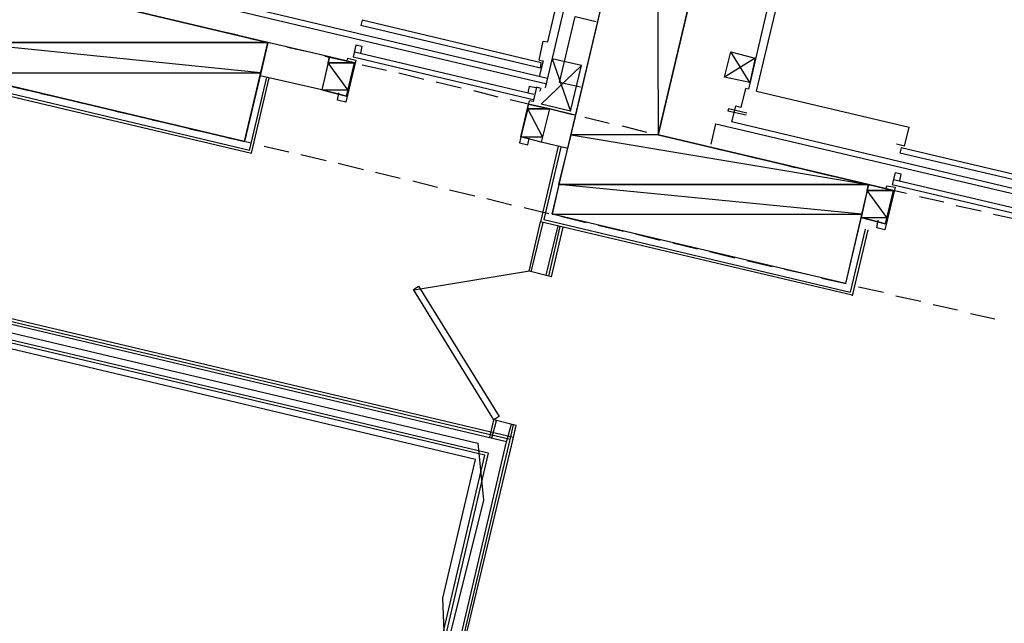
# Model space of a CAD drawing. Header units: feet. Extents: x -79 to 198, y -22 to 181.
# Tile 12 of 96: x 46 to 65, y 46 to 58. Entities that reach past the tile are written whole.
import ezdxf

# ---------------------------------------------------------------- set-up
doc = ezdxf.new("R2010")
doc.units = ezdxf.units.FT
for name, color, linetype in [('A-AREA-COMUN', 252, 'CONTINUOUS'), ('A-AREA-UNIDAD', 30, 'CONTINUOUS'), ('A-LINEA', 7, 'CONTINUOUS'), ('A-MURO-CONCRETO', 8, 'CONTINUOUS')]:
    doc.layers.add(name, color=color, linetype=linetype)

msp = doc.modelspace()

# ---------------------------------------------------------------- linework, layer by layer
at = {"layer": 'A-AREA-COMUN'}
msp.add_lwpolyline([(29.52, 55.36), (54.528, 49.44), (54.64, 48.32), (53.952, 45.5644)], dxfattribs=at)
at = {"layer": 'A-AREA-UNIDAD'}
msp.add_lwpolyline([(53.888, 45.2444), (53.84, 46.4), (54.48, 49.12), (28.72, 55.2533)], dxfattribs=at)
at = {"layer": 'A-LINEA'}
for p, q in [((55.8533, 56.4178), (57.5467, 63.6044)), ((57.2267, 62.9511), (55.8933, 57.3244)), ((61.16, 62.0311), (59.84, 56.3911)), ((60, 56.3511), (61.3333, 61.9911)), ((48.6133, 58.2178), (55.88, 56.4978)), ((55.8933, 56.6044), (48.92, 58.2578)), ((48.6, 57.7378), (49.08, 57.6311)), ((52.2533, 57.7511), (52.2267, 57.6444)), ((55.76, 56.8044), (52.2267, 57.6444)), ((55.7733, 56.9111), (52.2533, 57.7511)), ((49.3333, 57.5644), (49.8133, 57.4578)), ((50.0533, 57.3911), (50.5467, 57.2844)), ((51.6133, 57.0311), (50.4, 57.3111)), ((55.7333, 56.9644), (55.8133, 57.3378)), ((55.8133, 57.3378), (55.8933, 57.3244)), ((50.7867, 57.2178), (51.28, 57.1111)), ((51.52, 57.0444), (52, 56.9378)), ((52.1067, 57.1244), (55.6267, 56.2978)), ((52.2267, 57.0978), (52.2533, 57.2311)), ((59.8667, 56.5244), (59.4933, 57.1244)), ((51.9467, 56.2578), (52.1067, 56.9111)), ((52.08, 57.0311), (55.6133, 56.1911)), ((52.2533, 56.8711), (52.7333, 56.7644)), ((55.7333, 56.9644), (55.8133, 56.9511)), ((55.8133, 56.9511), (55.7333, 56.6444)), ((55.76, 56.8044), (55.7733, 56.9111)), ((56.56, 56.8578), (55.9867, 56.9911)), ((56.3467, 55.9644), (56.56, 56.8578)), ((51.4667, 56.3778), (50.2533, 56.6578)), ((52.9733, 56.7111), (53.4667, 56.5911)), ((44.08, 56.5511), (50.08, 55.1378)), ((45.2133, 56.4844), (45.7067, 56.3644)), ((50.04, 55.1911), (50.3867, 56.6311)), ((50.08, 55.1378), (50.4267, 56.6178)), ((53.7067, 56.5378), (54.2, 56.4178)), ((45.9467, 56.3111), (46.44, 56.2044)), ((54.44, 56.3644), (54.92, 56.2444)), ((59.7867, 56.4044), (59.6933, 56.0311)), ((59.84, 56.3911), (59.7867, 56.4044)), ((60, 56.3511), (63, 55.6444)), ((46.68, 56.1378), (47.16, 56.0311)), ((55.16, 56.1911), (55.6533, 56.0711)), ((55.3733, 55.4578), (55.52, 56.0978)), ((55.9333, 56.0044), (55.52, 56.0978)), ((47.4133, 55.9644), (47.8933, 55.8578)), ((55.9333, 56.0044), (55.7733, 55.3511)), ((55.8933, 56.0178), (56.3867, 55.8978)), ((56.44, 55.8844), (55.9333, 56.0044)), ((59.4533, 56.0044), (59.44, 55.9644)), ((59.8, 55.8844), (59.44, 55.9644)), ((59.8133, 55.9244), (59.4533, 56.0044)), ((55.2267, 49.5511), (29.12, 55.7244)), ((48.1333, 55.7911), (48.6267, 55.6844)), ((56.6267, 55.8444), (57.1067, 55.7244)), ((59.1067, 55.3111), (59.2, 55.7111)), ((59.2, 55.7111), (66.4667, 54.0044)), ((66.48, 54.0978), (59.5067, 55.7511)), ((55.0933, 49.4711), (28.9867, 55.6444)), ((55.16, 49.5111), (29.0533, 55.6844)), ((48.8667, 55.6178), (49.36, 55.5111)), ((57.36, 55.6711), (57.84, 55.5511)), ((58.08, 55.4978), (58.5733, 55.3778)), ((62.9067, 55.2711), (63, 55.6444)), ((54.6667, 49.2044), (28.56, 55.3911)), ((54.7333, 49.2444), (28.6267, 55.4311)), ((49.6, 55.4444), (50.08, 55.3378)), ((55.7733, 55.3511), (55.3733, 55.4578)), ((56.2933, 55.2311), (55.7733, 55.3511)), ((58.8133, 55.3244), (59.3067, 55.2044)), ((62.9067, 55.2711), (62.7467, 55.3111)), ((50.3333, 55.2711), (50.8133, 55.1644)), ((51.0533, 55.1111), (51.5467, 54.9911)), ((56.1067, 55.2711), (55.76, 53.7911)), ((59.5467, 55.1511), (60.0267, 55.0311)), ((62.84, 55.2444), (62.8133, 55.1378)), ((66.3467, 54.3111), (62.8133, 55.1378)), ((66.36, 54.4044), (62.84, 55.2444)), ((51.7867, 54.9378), (52.28, 54.8178)), ((60.28, 54.9778), (60.76, 54.8578)), ((52.52, 54.7644), (53, 54.6444)), ((61, 54.8044), (61.4933, 54.6844)), ((62.8133, 54.5911), (62.84, 54.7244)), ((53.2533, 54.5911), (53.7333, 54.4711)), ((61.7333, 54.6311), (62.2267, 54.5111)), ((62.6933, 54.6178), (66.2133, 53.7911)), ((53.9733, 54.4178), (54.4667, 54.2978)), ((62.4667, 54.4578), (62.9467, 54.3511)), ((62.5333, 53.7511), (62.6933, 54.4044)), ((62.6667, 54.5244), (66.2, 53.6844)), ((54.7067, 54.2444), (55.1867, 54.1244)), ((63.2, 54.2844), (63.68, 54.1778)), ((55.44, 54.0711), (55.92, 53.9511)), ((63.92, 54.1111), (64.4133, 54.0044)), ((55.5333, 52.8178), (55.76, 53.7911)), ((55.5733, 52.8044), (55.8133, 53.7778)), ((61.88, 52.3511), (55.76, 53.7911)), ((56.16, 53.8978), (56.6533, 53.7778)), ((64.6533, 53.9378), (65.1467, 53.8311)), ((55.8667, 52.7378), (56.1067, 53.7111)), ((55.92, 52.7244), (56.1467, 53.6978)), ((55.9733, 52.7111), (56.2, 53.6844)), ((56.8933, 53.7244), (57.3867, 53.6044)), ((62.1333, 53.6444), (61.84, 52.4044)), ((62.1867, 53.6311), (61.88, 52.3378)), ((57.6267, 53.5511), (58.1067, 53.4311)), ((58.36, 53.3778), (58.84, 53.2578)), ((59.08, 53.2044), (59.5733, 53.0844)), ((59.8133, 53.0311), (60.3067, 52.9111)), ((55.5389, 52.817), (53.2764, 52.4473)), ((55.9733, 52.7111), (55.5333, 52.8178)), ((60.5467, 52.8578), (61.0267, 52.7511)), ((61.28, 52.6844), (61.76, 52.5778)), ((62, 52.5111), (62.4933, 52.4044)), ((62.7333, 52.3378), (63.2267, 52.2311)), ((63.4667, 52.1644), (63.9467, 52.0578)), ((64.2, 51.9911), (64.68, 51.8844)), ((54.76, 49.5511), (54.84, 49.8978)), ((55.28, 49.7911), (54.84, 49.8978)), ((54.8, 49.5378), (54.8933, 49.8844)), ((55.0933, 49.4711), (55.1867, 49.8178)), ((55.1467, 49.4578), (55.2267, 49.8044)), ((55.2, 49.4444), (55.28, 49.7911)), ((54.2667, 45.7111), (55.16, 49.5111)), ((54.32, 45.7511), (55.2267, 49.5511)), ((54.2, 45.6711), (55.0933, 49.4711)), ((53.7733, 45.4044), (54.6667, 49.2044)), ((54.7333, 49.2444), (53.84, 45.4444))]:
    msp.add_line(p, q, dxfattribs=at)
for points in [[(62.2, 54.5244), (61.7467, 52.5778), (55.9867, 53.9378), (58.8267, 65.9378), (64.5867, 64.5778), (64.12, 62.6311), (59.9867, 63.6178), (58.0667, 55.4978), (62.2, 54.5244)], [(44.2533, 56.7111), (49.9467, 55.3644), (50.4, 57.3111), (44.72, 58.6578), (44.2533, 56.7111)], [(50.04, 55.1911), (44.1467, 56.5911), (44.5067, 58.1111)], [(56.5467, 56.4311), (56.1333, 56.5244), (56.44, 57.8178), (56.8533, 57.7244)], [(52.2533, 57.2311), (52.1333, 57.2578), (52.08, 57.0311)], [(59.9733, 57.0044), (59.3733, 56.6311), (59.4933, 57.1244), (59.9733, 57.0044), (59.8667, 56.5244), (59.3733, 56.6311)], [(52.1067, 56.9111), (51.6133, 57.0311), (51.4667, 56.3778), (51.9467, 56.2578)], [(51.96, 56.9511), (51.9733, 57.0044), (52.1333, 56.9644), (51.9333, 56.1378), (51.7733, 56.1778), (51.8, 56.3244)], [(55.9867, 56.9911), (56.3467, 55.9644), (55.7733, 56.0978), (56.56, 56.8578)], [(55.7467, 56.3511), (55.7733, 56.4044), (55.68, 56.4311), (55.6133, 56.1511), (55.5333, 56.1644), (55.3467, 55.3378), (55.5067, 55.2978), (55.5333, 55.4311)], [(55.6667, 56.4178), (55.5333, 56.4444), (55.5067, 56.3244)], [(59.6933, 56.0311), (59.5867, 56.0578), (59.5067, 55.7511)], [(56.16, 55.2578), (55.8267, 53.8311), (61.84, 52.4044)], [(62.84, 54.7244), (62.72, 54.7511), (62.6667, 54.5244)], [(62.6933, 54.4044), (62.2, 54.5244), (62.0533, 53.8711), (62.5333, 53.7511)], [(62.5467, 54.4444), (62.56, 54.4978), (62.72, 54.4711), (62.52, 53.6311), (62.36, 53.6711), (62.3867, 53.8178)], [(54.84, 49.8978), (53.2667, 52.4578), (53.36, 52.5244), (54.9467, 49.9644), (54.84, 49.8978)]]:
    msp.add_lwpolyline(points, dxfattribs=at)
at = {"layer": 'A-MURO-CONCRETO'}
for points in [[(58.04, 62.6311), (58.0667, 55.4978), (56.36, 55.4978), (58.04, 62.6311), (58.04, 62.6311)], [(59.76, 62.6311), (58.04, 62.6311), (58.0667, 55.4978), (59.76, 62.6311)], [(44.72, 58.6578), (50.4, 57.3111), (44.4, 57.3111), (44.72, 58.6578), (44.72, 58.6578)], [(44.4, 57.3111), (44.2533, 56.7111), (50.2667, 56.7111), (44.4, 57.3111)], [(44.4, 57.3111), (50.4, 57.3111), (50.2667, 56.7111), (44.4, 57.3111), (44.4, 57.3111)], [(51.5867, 56.9111), (51.4667, 56.3778), (51.9733, 56.3778), (51.5867, 56.9111)], [(51.6133, 57.0311), (52.1067, 56.9111), (51.5867, 56.9111), (51.6133, 57.0311), (51.6133, 57.0311)], [(51.5867, 56.9111), (52.1067, 56.9111), (51.9733, 56.3778), (51.5867, 56.9111), (51.5867, 56.9111)], [(44.2533, 56.7111), (50.2667, 56.7111), (49.9467, 55.3644), (44.2533, 56.7111), (44.2533, 56.7111)], [(51.4667, 56.3778), (51.9733, 56.3778), (51.9467, 56.2578), (51.4667, 56.3778), (51.4667, 56.3778)], [(55.52, 56.0978), (55.9333, 56.0044), (55.5067, 56.0044), (55.52, 56.0978), (55.52, 56.0978)], [(55.5067, 56.0044), (55.3733, 55.4578), (55.8, 55.4578), (55.5067, 56.0044)], [(55.5067, 56.0044), (55.9333, 56.0044), (55.8, 55.4578), (55.5067, 56.0044), (55.5067, 56.0044)], [(56.36, 55.4978), (62.2, 54.5244), (56.12, 54.5244), (56.36, 55.4978), (56.36, 55.4978)], [(58.0667, 55.4978), (56.36, 55.4978), (62.2, 54.5244), (58.0667, 55.4978)], [(55.3733, 55.4578), (55.8, 55.4578), (55.7733, 55.3511), (55.3733, 55.4578), (55.3733, 55.4578)], [(56.12, 54.5244), (55.9867, 53.9378), (62.0667, 53.9378), (56.12, 54.5244)], [(56.12, 54.5244), (62.2, 54.5244), (62.0667, 53.9378), (56.12, 54.5244), (56.12, 54.5244)], [(62.1733, 54.4044), (62.0533, 53.8711), (62.56, 53.8711), (62.1733, 54.4044)], [(62.2, 54.5244), (62.6933, 54.4044), (62.1733, 54.4044), (62.2, 54.5244), (62.2, 54.5244)], [(62.1733, 54.4044), (62.6933, 54.4044), (62.56, 53.8711), (62.1733, 54.4044), (62.1733, 54.4044)], [(55.9867, 53.9378), (62.0667, 53.9378), (61.7467, 52.5778), (55.9867, 53.9378), (55.9867, 53.9378)], [(62.0533, 53.8711), (62.56, 53.8711), (62.5333, 53.7511), (62.0533, 53.8711), (62.0533, 53.8711)]]:
    msp.add_lwpolyline(points, dxfattribs=at)

doc.saveas('drawing.dxf')
